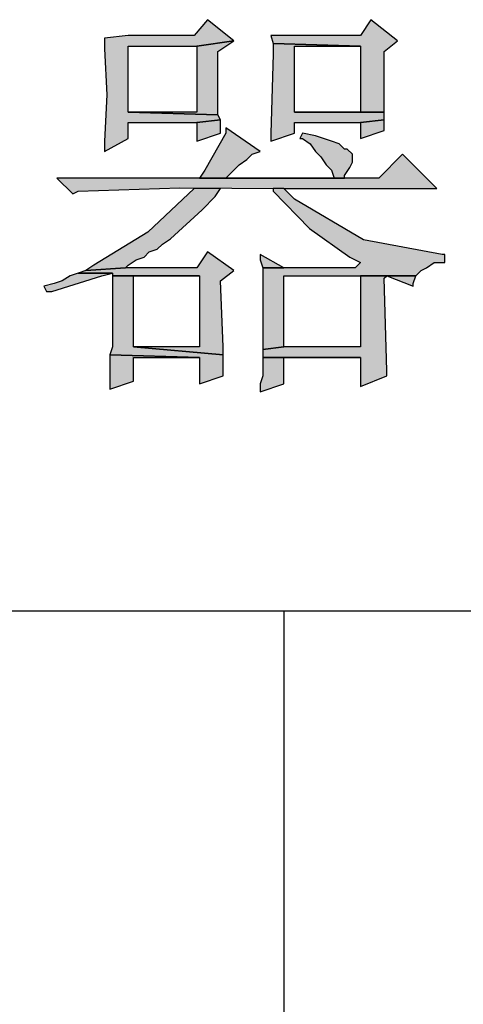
# Model space of a CAD drawing. Header units: millimetres. Extents: x 32176 to 34559, y 9836 to 10798.
# Tile 24 of 57: x 32388.93 to 32393.38, y 10251.56 to 10261.44. Entities that reach past the tile are written whole.
import ezdxf

# ---------------------------------------------------------------- set-up
doc = ezdxf.new("R2010")
doc.units = ezdxf.units.MM
doc.layers.add('Z_entity', color=7, linetype='Continuous')

msp = doc.modelspace()

# ---------------------------------------------------------------- hatches: boundary and pattern name
at = {"layer": 'Z_entity'}
for points in [[(32390.8138, 10261.4394), (32390.6814, 10261.2806), (32390.0196, 10261.2806), (32389.7813, 10261.2541), (32389.7813, 10261.1482), (32389.806, 10260.6862), (32389.7813, 10260.2216), (32389.7813, 10260.1157), (32390.0196, 10260.248), (32390.0196, 10260.4069), (32390.7079, 10260.4069), (32390.9462, 10260.4334), (32390.9197, 10260.4863), (32390.0196, 10260.5128), (32390.0196, 10261.1747), (32390.7079, 10261.1747), (32391.0786, 10261.2276)], [(32392.4553, 10261.4394), (32392.3494, 10261.2806), (32391.4492, 10261.2806), (32391.4757, 10261.2011), (32392.3494, 10261.1747), (32392.3494, 10260.5128), (32391.6875, 10260.5128), (32392.5876, 10260.5128), (32392.5876, 10260.5922), (32392.5876, 10261.1217), (32392.72, 10261.2276)], [(32391.0786, 10261.2276), (32390.7079, 10261.1747), (32390.7079, 10260.5128), (32390.0196, 10260.5128), (32390.9197, 10260.4863), (32390.9197, 10261.1217)], [(32391.4757, 10261.2011), (32391.4757, 10261.0952), (32391.4492, 10260.301), (32391.4492, 10260.2216), (32391.6875, 10260.301), (32391.6875, 10260.4069), (32392.3494, 10260.4069), (32392.5876, 10260.4334), (32392.5876, 10260.5128), (32391.6875, 10260.5128), (32391.6875, 10261.1747), (32392.3494, 10261.1747)], [(32390.9462, 10260.4334), (32390.7079, 10260.4069), (32390.7079, 10260.2216), (32390.9462, 10260.301), (32390.9462, 10260.3539)], [(32392.5876, 10260.4334), (32392.3494, 10260.4069), (32392.3494, 10260.248), (32392.5876, 10260.3275), (32392.5876, 10260.3804)], [(32390.9991, 10260.3539), (32390.9991, 10260.301), (32390.7873, 10259.9303), (32390.7344, 10259.8509), (32390.9991, 10259.8509), (32391.0786, 10259.9303), (32391.1315, 10259.9833), (32391.2109, 10260.0362), (32391.2639, 10260.0892), (32391.3433, 10260.1157)], [(32391.7669, 10260.301), (32391.7404, 10260.248), (32391.7669, 10260.248), (32391.8463, 10260.1951), (32391.8993, 10260.1157), (32391.9522, 10260.0627), (32392.0052, 10259.9833), (32392.0581, 10259.9303), (32392.0846, 10259.8509), (32390.7344, 10259.8509), (32392.1905, 10259.8509), (32392.1905, 10259.8774), (32392.2435, 10259.9568), (32392.2699, 10260.0098), (32392.2699, 10260.0892), (32392.217, 10260.1421), (32392.1905, 10260.1421), (32392.1376, 10260.1951), (32392.0581, 10260.2216), (32391.8993, 10260.2745)], [(32392.773, 10260.0892), (32392.5347, 10259.8509), (32389.3047, 10259.8509), (32389.4636, 10259.6921), (32389.5165, 10259.7185), (32390.5391, 10259.752), (32391.5816, 10259.745), (32393.1171, 10259.745)], [(32390.9462, 10259.745), (32390.6814, 10259.745), (32390.2166, 10259.3075), (32389.6754, 10258.9772), (32389.596, 10258.9243), (32389.9931, 10258.9508), (32390.0196, 10258.9772), (32390.099, 10259.0302), (32390.1784, 10259.0567), (32390.2314, 10259.1096), (32390.3108, 10259.1361), (32390.3637, 10259.189), (32390.4432, 10259.242), (32390.7609, 10259.5332), (32390.8932, 10259.6656)], [(32391.5816, 10259.745), (32391.4757, 10259.745), (32391.4757, 10259.7185), (32391.8387, 10259.3433), (32392.2435, 10259.0567), (32392.3494, 10259.0037), (32392.2964, 10258.9508), (32391.3698, 10258.9508), (32391.3698, 10258.8449), (32391.3698, 10258.2359), (32391.3698, 10258.13), (32391.5816, 10258.1565), (32391.5816, 10258.8713), (32392.9053, 10258.8713), (32392.9583, 10258.9243), (32393.0112, 10258.9508), (32393.0907, 10259.0037), (32393.1966, 10259.0037), (32393.1966, 10259.0831), (32393.1701, 10259.0831), (32392.3813, 10259.2312), (32391.6875, 10259.6391), (32391.6345, 10259.6921)], [(32390.8138, 10259.1096), (32390.7079, 10258.9508), (32389.9931, 10258.9508), (32389.596, 10258.9243), (32389.5165, 10258.8978), (32389.8607, 10258.8978), (32389.8607, 10258.8713), (32390.7344, 10258.8713), (32390.7344, 10258.1565), (32390.0725, 10258.1565), (32390.9727, 10258.0771), (32390.9727, 10258.1565), (32390.9462, 10258.8184), (32391.0786, 10258.9243)], [(32391.3433, 10259.0831), (32391.3433, 10259.0302), (32391.3698, 10258.9508), (32391.5816, 10258.9508)], [(32389.5165, 10258.8978), (32389.4371, 10258.8713), (32389.3577, 10258.8184), (32389.2783, 10258.7919), (32389.1724, 10258.7654), (32389.1988, 10258.7125), (32389.2518, 10258.7125), (32389.7548, 10258.8713), (32389.8607, 10258.8978)], [(32389.8607, 10258.8713), (32389.8607, 10258.7919), (32389.8607, 10258.1565), (32389.8342, 10258.0771), (32390.7344, 10258.0506), (32390.7344, 10257.7859), (32390.9727, 10257.8653), (32390.9727, 10258.0771), (32390.0725, 10258.1565), (32390.0725, 10258.8713), (32390.7344, 10258.8713)], [(32392.3494, 10258.8713), (32392.3494, 10258.1565), (32391.5816, 10258.1565), (32391.3698, 10258.13), (32391.3698, 10258.0506), (32392.3494, 10258.0506), (32392.3494, 10257.7594), (32392.6141, 10257.8653), (32392.6141, 10257.9182), (32392.5876, 10258.8449), (32392.6141, 10258.8713)], [(32392.9053, 10258.8713), (32392.3494, 10258.8713), (32392.6141, 10258.8713), (32392.8789, 10258.7654), (32392.8789, 10258.7919)], [(32389.8342, 10258.0771), (32389.8342, 10257.7329), (32390.0725, 10257.8123), (32390.0725, 10258.0506), (32390.7344, 10258.0506)], [(32391.3698, 10258.0506), (32391.3698, 10257.8653), (32391.3433, 10257.7859), (32391.3433, 10257.7064), (32391.5816, 10257.7859), (32391.5816, 10258.0506), (32392.3494, 10258.0506)]]:
    msp.add_hatch(color=7, dxfattribs=at).paths.add_polyline_path(points)

# ---------------------------------------------------------------- linework, layer by layer
at = {"layer": 'Z_entity', "color": 7}
for p, q in [((32390.8138, 10261.4394), (32390.6814, 10261.2806)), ((32391.0786, 10261.2276), (32390.8138, 10261.4394)), ((32392.4553, 10261.4394), (32392.3494, 10261.2806)), ((32392.72, 10261.2276), (32392.4553, 10261.4394)), ((32390.0196, 10261.2806), (32389.7813, 10261.2541)), ((32389.7813, 10261.2541), (32389.7813, 10261.1482)), ((32390.6814, 10261.2806), (32390.0196, 10261.2806)), ((32392.3494, 10261.2806), (32391.4492, 10261.2806)), ((32391.4492, 10261.2806), (32391.4757, 10261.2011)), ((32390.0196, 10260.5128), (32390.0196, 10261.1747)), ((32390.0196, 10261.1747), (32390.7079, 10261.1747)), ((32390.7079, 10261.1747), (32391.0786, 10261.2276)), ((32391.0786, 10261.2276), (32390.7079, 10261.1747)), ((32390.7079, 10261.1747), (32390.7079, 10260.5128)), ((32390.9197, 10261.1217), (32391.0786, 10261.2276)), ((32391.4757, 10261.2011), (32392.3494, 10261.1747)), ((32391.4757, 10261.2011), (32391.4757, 10261.0952)), ((32392.3494, 10261.1747), (32391.4757, 10261.2011)), ((32391.6875, 10260.5128), (32391.6875, 10261.1747)), ((32391.6875, 10261.1747), (32392.3494, 10261.1747)), ((32392.3494, 10261.1747), (32392.3494, 10260.5128)), ((32392.5876, 10261.1217), (32392.72, 10261.2276)), ((32389.7813, 10261.1482), (32389.806, 10260.6862)), ((32390.9197, 10260.4863), (32390.9197, 10261.1217)), ((32391.4757, 10261.0952), (32391.4492, 10260.301)), ((32392.5876, 10260.5922), (32392.5876, 10261.1217)), ((32389.806, 10260.6862), (32389.7813, 10260.2216)), ((32392.5876, 10260.5128), (32392.5876, 10260.5922)), ((32390.9197, 10260.4863), (32390.0196, 10260.5128)), ((32390.7079, 10260.5128), (32390.0196, 10260.5128)), ((32390.0196, 10260.5128), (32390.9197, 10260.4863)), ((32390.9462, 10260.4334), (32390.9197, 10260.4863)), ((32392.3494, 10260.5128), (32391.6875, 10260.5128)), ((32391.6875, 10260.5128), (32392.5876, 10260.5128)), ((32392.5876, 10260.5128), (32391.6875, 10260.5128)), ((32392.5876, 10260.4334), (32392.5876, 10260.5128)), ((32390.0196, 10260.248), (32390.0196, 10260.4069)), ((32390.0196, 10260.4069), (32390.7079, 10260.4069)), ((32390.7079, 10260.4069), (32390.9462, 10260.4334)), ((32390.9462, 10260.4334), (32390.7079, 10260.4069)), ((32390.7079, 10260.4069), (32390.7079, 10260.2216)), ((32390.9462, 10260.3539), (32390.9462, 10260.4334)), ((32391.6875, 10260.301), (32391.6875, 10260.4069)), ((32391.6875, 10260.4069), (32392.3494, 10260.4069)), ((32392.3494, 10260.4069), (32392.5876, 10260.4334)), ((32392.5876, 10260.4334), (32392.3494, 10260.4069)), ((32392.3494, 10260.4069), (32392.3494, 10260.248)), ((32392.5876, 10260.3804), (32392.5876, 10260.4334)), ((32392.5876, 10260.3275), (32392.5876, 10260.3804)), ((32390.7079, 10260.2216), (32390.9462, 10260.301)), ((32390.9991, 10260.301), (32390.7873, 10259.9303)), ((32390.9462, 10260.301), (32390.9462, 10260.3539)), ((32390.9991, 10260.3539), (32390.9991, 10260.301)), ((32391.3433, 10260.1157), (32390.9991, 10260.3539)), ((32391.4492, 10260.301), (32391.4492, 10260.2216)), ((32391.4492, 10260.2216), (32391.6875, 10260.301)), ((32391.7669, 10260.301), (32391.7404, 10260.248)), ((32391.8993, 10260.2745), (32391.7669, 10260.301)), ((32392.0581, 10260.2216), (32391.8993, 10260.2745)), ((32392.3494, 10260.248), (32392.5876, 10260.3275)), ((32389.7813, 10260.1157), (32390.0196, 10260.248)), ((32389.7813, 10260.2216), (32389.7813, 10260.1157)), ((32391.7404, 10260.248), (32391.7669, 10260.248)), ((32391.7669, 10260.248), (32391.8463, 10260.1951)), ((32391.8463, 10260.1951), (32391.8993, 10260.1157)), ((32392.1376, 10260.1951), (32392.0581, 10260.2216)), ((32392.1905, 10260.1421), (32392.1376, 10260.1951)), ((32391.2109, 10260.0362), (32391.2639, 10260.0892)), ((32391.2639, 10260.0892), (32391.3433, 10260.1157)), ((32391.8993, 10260.1157), (32391.9522, 10260.0627)), ((32392.217, 10260.1421), (32392.1905, 10260.1421)), ((32392.2699, 10260.0892), (32392.217, 10260.1421)), ((32392.2699, 10260.0098), (32392.2699, 10260.0892)), ((32392.773, 10260.0892), (32392.5347, 10259.8509)), ((32393.1171, 10259.745), (32392.773, 10260.0892)), ((32391.0786, 10259.9303), (32391.1315, 10259.9833)), ((32391.1315, 10259.9833), (32391.2109, 10260.0362)), ((32391.9522, 10260.0627), (32392.0052, 10259.9833)), ((32392.0052, 10259.9833), (32392.0581, 10259.9303)), ((32392.2435, 10259.9568), (32392.2699, 10260.0098)), ((32390.7873, 10259.9303), (32390.7344, 10259.8509)), ((32390.9991, 10259.8509), (32391.0786, 10259.9303)), ((32392.0581, 10259.9303), (32392.0846, 10259.8509)), ((32392.1905, 10259.8774), (32392.2435, 10259.9568)), ((32392.1905, 10259.8509), (32392.1905, 10259.8774)), ((32392.5347, 10259.8509), (32389.3047, 10259.8509)), ((32389.3047, 10259.8509), (32389.4636, 10259.6921)), ((32390.7344, 10259.8509), (32390.9991, 10259.8509)), ((32392.0846, 10259.8509), (32390.7344, 10259.8509)), ((32390.7344, 10259.8509), (32392.1905, 10259.8509)), ((32389.4636, 10259.6921), (32389.5165, 10259.7185)), ((32389.5165, 10259.7185), (32390.5391, 10259.752)), ((32390.6814, 10259.745), (32390.2166, 10259.3075)), ((32390.5391, 10259.752), (32391.5816, 10259.745)), ((32390.9462, 10259.745), (32390.6814, 10259.745)), ((32390.8932, 10259.6656), (32390.9462, 10259.745)), ((32391.5816, 10259.745), (32391.4757, 10259.745)), ((32391.4757, 10259.745), (32391.4757, 10259.7185)), ((32391.4757, 10259.7185), (32391.8387, 10259.3433)), ((32391.5816, 10259.745), (32393.1171, 10259.745)), ((32391.6345, 10259.6921), (32391.5816, 10259.745)), ((32391.6875, 10259.6391), (32391.6345, 10259.6921)), ((32390.7609, 10259.5332), (32390.8932, 10259.6656)), ((32392.3813, 10259.2312), (32391.6875, 10259.6391)), ((32390.4432, 10259.242), (32390.7609, 10259.5332)), ((32390.2166, 10259.3075), (32389.6754, 10258.9772)), ((32391.8387, 10259.3433), (32392.2435, 10259.0567)), ((32390.3108, 10259.1361), (32390.3637, 10259.189)), ((32390.3637, 10259.189), (32390.4432, 10259.242)), ((32393.1701, 10259.0831), (32392.3813, 10259.2312)), ((32390.1784, 10259.0567), (32390.2314, 10259.1096)), ((32390.2314, 10259.1096), (32390.3108, 10259.1361)), ((32390.8138, 10259.1096), (32390.7079, 10258.9508)), ((32391.0786, 10258.9243), (32390.8138, 10259.1096)), ((32391.3433, 10259.0831), (32391.3433, 10259.0302)), ((32391.5816, 10258.9508), (32391.3433, 10259.0831)), ((32393.1966, 10259.0831), (32393.1701, 10259.0831)), ((32393.1966, 10259.0037), (32393.1966, 10259.0831)), ((32390.0196, 10258.9772), (32390.099, 10259.0302)), ((32390.099, 10259.0302), (32390.1784, 10259.0567)), ((32391.3433, 10259.0302), (32391.3698, 10258.9508)), ((32392.2435, 10259.0567), (32392.3494, 10259.0037)), ((32392.3494, 10259.0037), (32392.2964, 10258.9508)), ((32393.0112, 10258.9508), (32393.0907, 10259.0037)), ((32393.0907, 10259.0037), (32393.1966, 10259.0037)), ((32389.5165, 10258.8978), (32389.4371, 10258.8713)), ((32389.596, 10258.9243), (32389.5165, 10258.8978)), ((32389.5165, 10258.8978), (32389.8607, 10258.8978)), ((32389.8607, 10258.8978), (32389.5165, 10258.8978)), ((32389.6754, 10258.9772), (32389.596, 10258.9243)), ((32389.596, 10258.9243), (32389.9931, 10258.9508)), ((32389.9931, 10258.9508), (32389.596, 10258.9243)), ((32389.7548, 10258.8713), (32389.8607, 10258.8978)), ((32389.8607, 10258.8978), (32389.8607, 10258.8713)), ((32389.9931, 10258.9508), (32390.0196, 10258.9772)), ((32390.7079, 10258.9508), (32389.9931, 10258.9508)), ((32390.9462, 10258.8184), (32391.0786, 10258.9243)), ((32392.2964, 10258.9508), (32391.3698, 10258.9508)), ((32391.3698, 10258.9508), (32391.3698, 10258.8449)), ((32391.3698, 10258.9508), (32391.5816, 10258.9508)), ((32392.9053, 10258.8713), (32392.9583, 10258.9243)), ((32392.9583, 10258.9243), (32393.0112, 10258.9508)), ((32389.2783, 10258.7919), (32389.1724, 10258.7654)), ((32389.2518, 10258.7125), (32389.7548, 10258.8713)), ((32389.3577, 10258.8184), (32389.2783, 10258.7919)), ((32389.4371, 10258.8713), (32389.3577, 10258.8184)), ((32389.8607, 10258.8713), (32390.7344, 10258.8713)), ((32389.8607, 10258.8713), (32389.8607, 10258.7919)), ((32390.7344, 10258.8713), (32389.8607, 10258.8713)), ((32389.8607, 10258.7919), (32389.8607, 10258.1565)), ((32390.0725, 10258.1565), (32390.0725, 10258.8713)), ((32390.0725, 10258.8713), (32390.7344, 10258.8713)), ((32390.7344, 10258.8713), (32390.7344, 10258.1565)), ((32390.9727, 10258.1565), (32390.9462, 10258.8184)), ((32391.3698, 10258.8449), (32391.3698, 10258.2359)), ((32391.5816, 10258.1565), (32391.5816, 10258.8713)), ((32391.5816, 10258.8713), (32392.9053, 10258.8713)), ((32392.9053, 10258.8713), (32392.3494, 10258.8713)), ((32392.3494, 10258.8713), (32392.6141, 10258.8713)), ((32392.3494, 10258.8713), (32392.3494, 10258.1565)), ((32392.6141, 10258.8713), (32392.3494, 10258.8713)), ((32392.5876, 10258.8449), (32392.6141, 10258.8713)), ((32392.6141, 10257.9182), (32392.5876, 10258.8449)), ((32392.6141, 10258.8713), (32392.8789, 10258.7654)), ((32392.8789, 10258.7919), (32392.9053, 10258.8713)), ((32392.8789, 10258.7654), (32392.8789, 10258.7919)), ((32389.1724, 10258.7654), (32389.1988, 10258.7125)), ((32389.1988, 10258.7125), (32389.2518, 10258.7125)), ((32391.3698, 10258.2359), (32391.3698, 10258.13)), ((32389.8607, 10258.1565), (32389.8342, 10258.0771)), ((32390.7344, 10258.1565), (32390.0725, 10258.1565)), ((32390.0725, 10258.1565), (32390.9727, 10258.0771)), ((32390.9727, 10258.0771), (32390.0725, 10258.1565)), ((32390.9727, 10258.0771), (32390.9727, 10258.1565)), ((32391.3698, 10258.13), (32391.5816, 10258.1565)), ((32391.5816, 10258.1565), (32391.3698, 10258.13)), ((32391.3698, 10258.13), (32391.3698, 10258.0506)), ((32392.3494, 10258.1565), (32391.5816, 10258.1565)), ((32389.8342, 10258.0771), (32390.7344, 10258.0506)), ((32389.8342, 10258.0771), (32389.8342, 10257.7329)), ((32390.7344, 10258.0506), (32389.8342, 10258.0771)), ((32390.0725, 10257.8123), (32390.0725, 10258.0506)), ((32390.0725, 10258.0506), (32390.7344, 10258.0506)), ((32390.7344, 10258.0506), (32390.7344, 10257.7859)), ((32390.9727, 10257.8653), (32390.9727, 10258.0771)), ((32391.3698, 10258.0506), (32392.3494, 10258.0506)), ((32391.3698, 10258.0506), (32391.3698, 10257.8653)), ((32392.3494, 10258.0506), (32391.3698, 10258.0506)), ((32391.5816, 10257.7859), (32391.5816, 10258.0506)), ((32391.5816, 10258.0506), (32392.3494, 10258.0506)), ((32392.3494, 10258.0506), (32392.3494, 10257.7594)), ((32392.6141, 10257.8653), (32392.6141, 10257.9182)), ((32389.8342, 10257.7329), (32390.0725, 10257.8123)), ((32390.7344, 10257.7859), (32390.9727, 10257.8653)), ((32391.3698, 10257.8653), (32391.3433, 10257.7859)), ((32392.3494, 10257.7594), (32392.6141, 10257.8653)), ((32391.3433, 10257.7859), (32391.3433, 10257.7064)), ((32391.3433, 10257.7064), (32391.5816, 10257.7859)), ((32380.4621, 10255.509), (32415.7797, 10255.509)), ((32391.5816, 10255.509), (32391.5816, 10187.4683))]:
    msp.add_line(p, q, dxfattribs=at)

doc.saveas('drawing.dxf')
